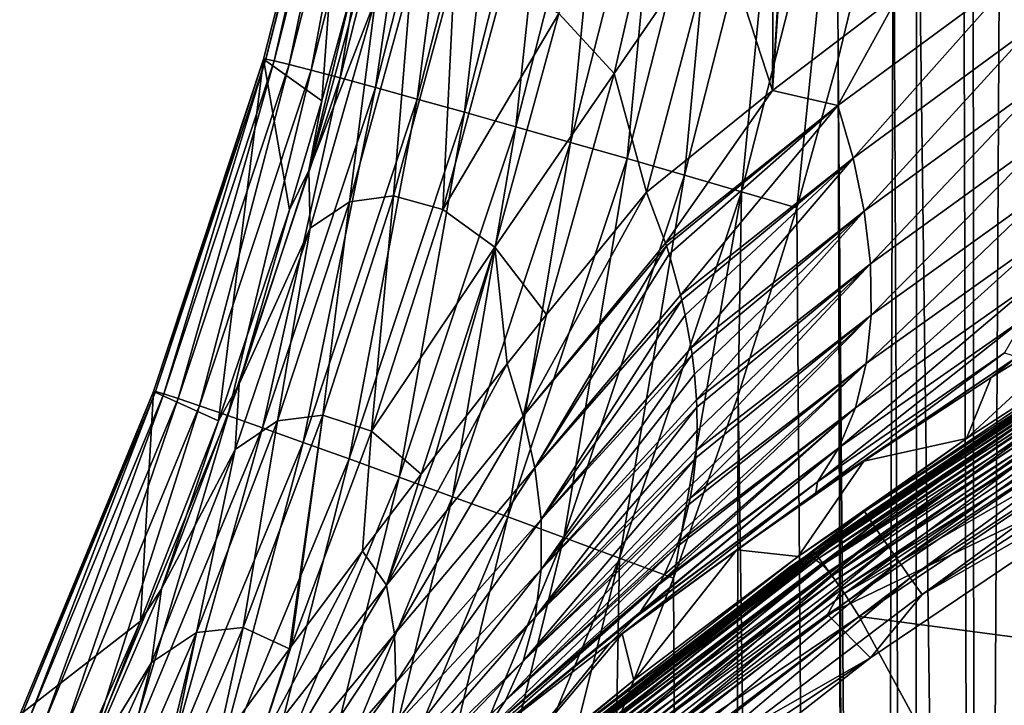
# Model space of a CAD drawing. Header units: metres. Extents: x -24 to 72, y -247 to 22.
# Tile 152 of 256: x -17.28 to -13.27, y -204.05 to -201.25. Entities that reach past the tile are written whole.
import ezdxf

# ---------------------------------------------------------------- set-up
doc = ezdxf.new("R2010")
doc.units = ezdxf.units.M
doc.layers.add('solid_509589_MEDIA_SW0001', color=7, linetype='CONTINUOUS')

msp = doc.modelspace()

# ---------------------------------------------------------------- linework, layer by layer
at = {"layer": 'solid_509589_MEDIA_SW0001'}
for points in [[(-13.049972, -217.554932, 309.524475), (-13.259319, -197.184341, 309.166046), (-13.26932, -197.331955, 309.168488)], [(-13.383245, -218.610016, 309.5383), (-13.26932, -197.331955, 309.168488), (-13.397134, -198.608429, 309.188965)], [(-13.383245, -218.610016, 309.5383), (-13.049972, -217.554932, 309.524475), (-13.26932, -197.331955, 309.168488)], [(-14.213309, -201.543106, 283.698242), (-14.037186, -198.582153, 283.49231), (-13.936027, -197.42334, 283.384796)], [(-13.697101, -201.148636, 283.247314), (-14.213309, -201.543106, 283.698242), (-13.936027, -197.42334, 283.384796)], [(-14.213309, -201.543106, 283.698242), (-14.204798, -199.730591, 283.659058), (-14.037186, -198.582153, 283.49231)], [(-13.383245, -218.610016, 309.5383), (-13.397134, -198.608429, 309.188965), (-13.438798, -198.913879, 309.193726)], [(-13.383245, -218.610016, 309.5383), (-13.438798, -198.913879, 309.193726), (-13.626098, -200.020142, 309.210388)], [(-14.213309, -201.543106, 283.698242), (-14.436073, -200.858932, 283.885529), (-14.204798, -199.730591, 283.659058)], [(-16.287514, -201.415359, 306.905823), (-15.935675, -200.032715, 306.887573), (-16.049765, -201.584579, 287.242889)], [(-16.278278, -201.414948, 307.142029), (-15.935675, -200.032715, 306.887573), (-16.287514, -201.415359, 306.905823)], [(-16.278278, -201.414948, 307.142029), (-15.926118, -200.031403, 307.123779), (-15.935675, -200.032715, 306.887573)], [(-16.278278, -201.414948, 307.142029), (-16.244146, -201.421753, 307.384827), (-15.926118, -200.031403, 307.123779)], [(-16.244146, -201.421753, 307.384827), (-15.891205, -200.035492, 307.366577), (-15.926118, -200.031403, 307.123779)], [(-16.244146, -201.421753, 307.384827), (-16.18309, -201.436401, 307.630188), (-15.891205, -200.035492, 307.366577)], [(-16.18309, -201.436401, 307.630188), (-15.828868, -200.045486, 307.611847), (-15.891205, -200.035492, 307.366577)], [(-16.18309, -201.436401, 307.630188), (-16.093889, -201.459335, 307.873322), (-15.828868, -200.045486, 307.611847)], [(-16.093889, -201.459335, 307.873322), (-15.73787, -200.061722, 307.854858), (-15.828868, -200.045486, 307.611847)], [(-15.935675, -200.032715, 306.887573), (-15.926381, -201.130188, 287.094757), (-16.049765, -201.584579, 287.242889)], [(-13.63129, -219.688278, 309.553619), (-13.626098, -200.020142, 309.210388), (-13.720861, -200.479416, 309.217072)], [(-13.63129, -219.688278, 309.553619), (-13.383245, -218.610016, 309.5383), (-13.626098, -200.020142, 309.210388)], [(-16.093889, -201.459335, 307.873322), (-15.976352, -201.490646, 308.1091), (-15.73787, -200.061722, 307.854858)], [(-15.976352, -201.490646, 308.1091), (-15.618019, -200.08432, 308.090485), (-15.73787, -200.061722, 307.854858)], [(-15.976352, -201.490646, 308.1091), (-15.831449, -201.530151, 308.332245), (-15.618019, -200.08432, 308.090485)], [(-15.831449, -201.530151, 308.332245), (-15.470307, -200.113159, 308.313416), (-15.618019, -200.08432, 308.090485)], [(-15.831449, -201.530151, 308.332245), (-15.661345, -201.577255, 308.537659), (-15.470307, -200.113159, 308.313416)], [(-15.661345, -201.577255, 308.537659), (-15.296944, -200.147797, 308.518616), (-15.470307, -200.113159, 308.313416)], [(-15.661345, -201.577255, 308.537659), (-15.469317, -201.631073, 308.720917), (-15.296944, -200.147797, 308.518616)], [(-15.469317, -201.631073, 308.720917), (-15.101268, -200.187592, 308.701599), (-15.296944, -200.147797, 308.518616)], [(-15.469317, -201.631073, 308.720917), (-15.259542, -201.69043, 308.878448), (-15.101268, -200.187592, 308.701599)], [(-15.259542, -201.69043, 308.878448), (-14.887537, -200.231674, 308.858826), (-15.101268, -200.187592, 308.701599)], [(-15.259542, -201.69043, 308.878448), (-15.036803, -201.753952, 309.007874), (-14.887537, -200.231674, 308.858826)], [(-15.036803, -201.753952, 309.007874), (-14.660624, -200.279022, 308.987946), (-14.887537, -200.231674, 308.858826)], [(-15.036803, -201.753952, 309.007874), (-14.806145, -201.82019, 309.108002), (-14.660624, -200.279022, 308.987946)], [(-14.806145, -201.82019, 309.108002), (-14.425667, -200.328537, 309.087738), (-14.660624, -200.279022, 308.987946)], [(-14.806145, -201.82019, 309.108002), (-14.572529, -201.887665, 309.178864), (-14.425667, -200.328537, 309.087738)], [(-14.572529, -201.887665, 309.178864), (-14.187719, -200.37912, 309.158295), (-14.425667, -200.328537, 309.087738)], [(-14.572529, -201.887665, 309.178864), (-14.340534, -201.955032, 309.221649), (-14.187719, -200.37912, 309.158295)], [(-14.340534, -201.955032, 309.221649), (-13.951444, -200.429733, 309.200745), (-14.187719, -200.37912, 309.158295)], [(-14.340534, -201.955032, 309.221649), (-14.114134, -202.021133, 309.238281), (-13.951444, -200.429733, 309.200745)], [(-13.951444, -200.429733, 309.200745), (-14.114134, -202.021133, 309.238281), (-13.945355, -201.41452, 309.230164)], [(-13.951444, -200.429733, 309.200745), (-13.945355, -201.41452, 309.230164), (-13.720861, -200.479416, 309.217072)], [(-14.625094, -200.455734, 284.071716), (-14.858503, -201.473587, 284.305969), (-15.085011, -201.22847, 284.591888)], [(-14.625094, -200.455734, 284.071716), (-14.436073, -200.858932, 283.885529), (-14.858503, -201.473587, 284.305969)], [(-13.792553, -220.783066, 309.570435), (-13.720861, -200.479416, 309.217072), (-13.945355, -201.41452, 309.230164)], [(-13.792553, -220.783066, 309.570435), (-13.63129, -219.688278, 309.553619), (-13.720861, -200.479416, 309.217072)], [(-14.858503, -201.473587, 284.305969), (-14.436073, -200.858932, 283.885529), (-14.726604, -201.957184, 284.171783)], [(-14.213309, -201.543106, 283.698242), (-14.726604, -201.957184, 284.171783), (-14.436073, -200.858932, 283.885529)], [(-15.857366, -200.971634, 286.611053), (-16.103447, -201.869232, 286.89978), (-15.926381, -201.130188, 287.094757)], [(-15.831847, -201.170181, 286.227722), (-16.103447, -201.869232, 286.89978), (-15.857366, -200.971634, 286.611053)], [(-15.684458, -201.076187, 285.763214), (-15.938315, -201.996063, 286.046448), (-15.831847, -201.170181, 286.227722)], [(-15.758055, -201.972092, 285.602417), (-15.938315, -201.996063, 286.046448), (-15.684458, -201.076187, 285.763214)], [(-15.509072, -201.053802, 285.332001), (-15.758055, -201.972092, 285.602417), (-15.684458, -201.076187, 285.763214)], [(-15.556919, -202.026947, 285.203552), (-15.758055, -201.972092, 285.602417), (-15.509072, -201.053802, 285.332001)], [(-15.306529, -201.098862, 284.938263), (-15.556919, -202.026947, 285.203552), (-15.509072, -201.053802, 285.332001)], [(-13.213165, -201.062561, 282.835205), (-13.946831, -201.603973, 283.450775), (-13.697101, -201.148636, 283.247314)], [(-13.884321, -201.81839, 283.350067), (-13.946831, -201.603973, 283.450775), (-13.213165, -201.062561, 282.835205)], [(-13.884321, -201.81839, 283.350067), (-13.213165, -201.062561, 282.835205), (-13.14995, -201.279083, 282.739563)], [(-16.103447, -201.869232, 286.89978), (-16.049765, -201.584579, 287.242889), (-15.926381, -201.130188, 287.094757)], [(-15.085011, -201.22847, 284.591888), (-15.556919, -202.026947, 285.203552), (-15.306529, -201.098862, 284.938263)], [(-15.831847, -201.170181, 286.227722), (-16.097347, -202.103195, 286.532806), (-16.103447, -201.869232, 286.89978)], [(-15.938315, -201.996063, 286.046448), (-16.097347, -202.103195, 286.532806), (-15.831847, -201.170181, 286.227722)], [(-13.946831, -201.603973, 283.450775), (-14.213309, -201.543106, 283.698242), (-13.697101, -201.148636, 283.247314)], [(-15.085011, -201.22847, 284.591888), (-15.344964, -202.180939, 284.861206), (-15.556919, -202.026947, 285.203552)], [(-14.858503, -201.473587, 284.305969), (-15.344964, -202.180939, 284.861206), (-15.085011, -201.22847, 284.591888)], [(-13.884321, -201.81839, 283.350067), (-13.14995, -201.279083, 282.739563), (-13.839384, -202.035034, 283.22757)], [(-13.14995, -201.279083, 282.739563), (-13.103493, -201.497864, 282.621521), (-13.839384, -202.035034, 283.22757)], [(-16.737009, -202.769363, 306.921753), (-16.287514, -201.415359, 306.905823), (-16.47154, -202.889206, 287.765869)], [(-16.728178, -202.769867, 307.157928), (-16.287514, -201.415359, 306.905823), (-16.737009, -202.769363, 306.921753)], [(-16.728178, -202.769867, 307.157928), (-16.278278, -201.414948, 307.142029), (-16.287514, -201.415359, 306.905823)], [(-16.728178, -202.769867, 307.157928), (-16.695047, -202.779343, 307.400787), (-16.278278, -201.414948, 307.142029)], [(-16.695047, -202.779343, 307.400787), (-16.244146, -201.421753, 307.384827), (-16.278278, -201.414948, 307.142029)], [(-16.695047, -202.779343, 307.400787), (-16.635626, -202.798553, 307.64621), (-16.244146, -201.421753, 307.384827)], [(-16.635626, -202.798553, 307.64621), (-16.18309, -201.436401, 307.630188), (-16.244146, -201.421753, 307.384827)], [(-16.635626, -202.798553, 307.64621), (-16.548721, -202.828018, 307.889465), (-16.18309, -201.436401, 307.630188)], [(-16.548721, -202.828018, 307.889465), (-16.093889, -201.459335, 307.873322), (-16.18309, -201.436401, 307.630188)], [(-16.287514, -201.415359, 306.905823), (-16.182156, -202.029465, 287.404144), (-16.47154, -202.889206, 287.765869)], [(-16.287514, -201.415359, 306.905823), (-16.049765, -201.584579, 287.242889), (-16.182156, -202.029465, 287.404144)], [(-13.945355, -201.41452, 309.230164), (-14.114134, -202.021133, 309.238281), (-13.838233, -239.363647, 309.894104)], [(-13.865945, -221.887253, 309.588654), (-13.945355, -201.41452, 309.230164), (-13.838233, -239.363647, 309.894104)], [(-13.865945, -221.887253, 309.588654), (-13.792553, -220.783066, 309.570435), (-13.945355, -201.41452, 309.230164)], [(-16.548721, -202.828018, 307.889465), (-16.434143, -202.867874, 308.125397), (-16.093889, -201.459335, 307.873322)], [(-16.434143, -202.867874, 308.125397), (-15.976352, -201.490646, 308.1091), (-16.093889, -201.459335, 307.873322)], [(-16.434143, -202.867874, 308.125397), (-16.292828, -202.917816, 308.348694), (-15.976352, -201.490646, 308.1091)], [(-16.292828, -202.917816, 308.348694), (-15.831449, -201.530151, 308.332245), (-15.976352, -201.490646, 308.1091)], [(-14.858503, -201.473587, 284.305969), (-15.135175, -202.455994, 284.587128), (-15.344964, -202.180939, 284.861206)], [(-14.858503, -201.473587, 284.305969), (-14.726604, -201.957184, 284.171783), (-15.135175, -202.455994, 284.587128)], [(-16.292828, -202.917816, 308.348694), (-16.126892, -202.977127, 308.554352), (-15.831449, -201.530151, 308.332245)], [(-16.126892, -202.977127, 308.554352), (-15.661345, -201.577255, 308.537659), (-15.831449, -201.530151, 308.332245)], [(-13.839384, -202.035034, 283.22757), (-13.103493, -201.497864, 282.621521), (-13.814518, -202.249756, 283.083771)], [(-13.103493, -201.497864, 282.621521), (-13.076249, -201.714706, 282.481384), (-13.814518, -202.249756, 283.083771)], [(-14.64971, -202.164307, 284.086945), (-14.726604, -201.957184, 284.171783), (-14.213309, -201.543106, 283.698242)], [(-13.946831, -201.603973, 283.450775), (-14.64971, -202.164307, 284.086945), (-14.213309, -201.543106, 283.698242)], [(-16.103447, -201.869232, 286.89978), (-16.182156, -202.029465, 287.404144), (-16.049765, -201.584579, 287.242889)], [(-16.126892, -202.977127, 308.554352), (-15.939525, -203.044678, 308.737854), (-15.661345, -201.577255, 308.537659)], [(-15.939525, -203.044678, 308.737854), (-15.469317, -201.631073, 308.720917), (-15.661345, -201.577255, 308.537659)], [(-14.645911, -202.175873, 284.081665), (-14.64971, -202.164307, 284.086945), (-13.946831, -201.603973, 283.450775)], [(-14.645911, -202.175873, 284.081665), (-13.946831, -201.603973, 283.450775), (-14.635231, -202.209305, 284.066162)], [(-14.635231, -202.209305, 284.066162), (-13.946831, -201.603973, 283.450775), (-14.588432, -202.376923, 283.981201)], [(-14.588432, -202.376923, 283.981201), (-13.946831, -201.603973, 283.450775), (-13.884321, -201.81839, 283.350067)], [(-15.939525, -203.044678, 308.737854), (-15.734803, -203.118988, 308.89566), (-15.469317, -201.631073, 308.720917)], [(-15.734803, -203.118988, 308.89566), (-15.259542, -201.69043, 308.878448), (-15.469317, -201.631073, 308.720917)], [(-15.734803, -203.118988, 308.89566), (-15.517397, -203.198364, 309.025391), (-15.259542, -201.69043, 308.878448)], [(-15.517397, -203.198364, 309.025391), (-15.036803, -201.753952, 309.007874), (-15.259542, -201.69043, 308.878448)], [(-13.814518, -202.249756, 283.083771), (-13.076249, -201.714706, 282.481384), (-13.811671, -202.458008, 282.920105)], [(-13.076249, -201.714706, 282.481384), (-13.070155, -201.925018, 282.320465), (-13.811671, -202.458008, 282.920105)], [(-15.517397, -203.198364, 309.025391), (-15.292229, -203.28096, 309.125854), (-15.036803, -201.753952, 309.007874)], [(-15.292229, -203.28096, 309.125854), (-14.806145, -201.82019, 309.108002), (-15.036803, -201.753952, 309.007874)], [(-15.292229, -203.28096, 309.125854), (-15.064145, -203.364975, 309.197052), (-14.806145, -201.82019, 309.108002)], [(-15.064145, -203.364975, 309.197052), (-14.572529, -201.887665, 309.178864), (-14.806145, -201.82019, 309.108002)], [(-14.583399, -202.397812, 283.969788), (-14.588432, -202.376923, 283.981201), (-13.884321, -201.81839, 283.350067)], [(-14.583399, -202.397812, 283.969788), (-13.884321, -201.81839, 283.350067), (-14.569945, -202.457901, 283.935822)], [(-13.884321, -201.81839, 283.350067), (-14.545594, -202.591385, 283.854523), (-14.569945, -202.457901, 283.935822)], [(-13.884321, -201.81839, 283.350067), (-13.839384, -202.035034, 283.22757), (-14.545594, -202.591385, 283.854523)], [(-16.103447, -201.869232, 286.89978), (-16.386732, -202.738449, 287.241821), (-16.182156, -202.029465, 287.404144)], [(-16.097347, -202.103195, 286.532806), (-16.386732, -202.738449, 287.241821), (-16.103447, -201.869232, 286.89978)], [(-15.064145, -203.364975, 309.197052), (-14.837618, -203.448761, 309.240143), (-14.572529, -201.887665, 309.178864)], [(-14.837618, -203.448761, 309.240143), (-14.340534, -201.955032, 309.221649), (-14.572529, -201.887665, 309.178864)], [(-13.070155, -201.925018, 282.320465), (-13.086431, -202.124115, 282.141052), (-13.832043, -202.655121, 282.738953)], [(-13.811671, -202.458008, 282.920105), (-13.070155, -201.925018, 282.320465), (-13.832043, -202.655121, 282.738953)], [(-15.758055, -201.972092, 285.602417), (-16.046553, -202.866165, 285.923004), (-15.938315, -201.996063, 286.046448)], [(-15.847518, -202.931854, 285.518097), (-16.046553, -202.866165, 285.923004), (-15.758055, -201.972092, 285.602417)], [(-15.556919, -202.026947, 285.203552), (-15.847518, -202.931854, 285.518097), (-15.758055, -201.972092, 285.602417)], [(-15.23049, -202.869812, 284.65564), (-14.726604, -201.957184, 284.171783), (-14.64971, -202.164307, 284.086945)], [(-15.135175, -202.455994, 284.587128), (-14.726604, -201.957184, 284.171783), (-15.23049, -202.869812, 284.65564)], [(-14.837618, -203.448761, 309.240143), (-14.616501, -203.530746, 309.257111), (-14.340534, -201.955032, 309.221649)], [(-14.340534, -201.955032, 309.221649), (-14.616501, -203.530746, 309.257111), (-14.353632, -202.785843, 309.248077)], [(-14.340534, -201.955032, 309.221649), (-14.353632, -202.785843, 309.248077), (-14.114134, -202.021133, 309.238281)], [(-15.938315, -201.996063, 286.046448), (-16.23171, -202.889496, 286.382324), (-16.097347, -202.103195, 286.532806)], [(-16.046553, -202.866165, 285.923004), (-16.23171, -202.889496, 286.382324), (-15.938315, -201.996063, 286.046448)], [(-16.386732, -202.738449, 287.241821), (-16.47154, -202.889206, 287.765869), (-16.182156, -202.029465, 287.404144)], [(-15.344964, -202.180939, 284.861206), (-15.847518, -202.931854, 285.518097), (-15.556919, -202.026947, 285.203552)], [(-14.541585, -202.618668, 283.836884), (-14.545594, -202.591385, 283.854523), (-13.839384, -202.035034, 283.22757)], [(-14.541585, -202.618668, 283.836884), (-13.839384, -202.035034, 283.22757), (-14.531757, -202.699142, 283.782776)], [(-13.839384, -202.035034, 283.22757), (-14.523614, -202.803833, 283.707428), (-14.531757, -202.699142, 283.782776)], [(-13.839384, -202.035034, 283.22757), (-13.814518, -202.249756, 283.083771), (-14.523614, -202.803833, 283.707428)], [(-14.114134, -202.021133, 309.238281), (-14.353632, -202.785843, 309.248077), (-13.838233, -239.363647, 309.894104)], [(-16.097347, -202.103195, 286.532806), (-16.403046, -203.006042, 286.894714), (-16.386732, -202.738449, 287.241821)], [(-16.23171, -202.889496, 286.382324), (-16.403046, -203.006042, 286.894714), (-16.097347, -202.103195, 286.532806)], [(-13.086431, -202.124115, 282.141052), (-13.125432, -202.30748, 281.946259), (-13.875929, -202.836655, 282.543488)], [(-13.832043, -202.655121, 282.738953), (-13.086431, -202.124115, 282.141052), (-13.875929, -202.836655, 282.543488)], [(-15.23049, -202.869812, 284.65564), (-14.64971, -202.164307, 284.086945), (-14.645911, -202.175873, 284.081665)], [(-15.344964, -202.180939, 284.861206), (-15.645997, -203.107162, 285.17984), (-15.847518, -202.931854, 285.518097)], [(-15.344964, -202.180939, 284.861206), (-15.587962, -203.031754, 285.108307), (-15.645997, -203.107162, 285.17984)], [(-15.344964, -202.180939, 284.861206), (-15.294681, -202.656509, 284.763306), (-15.587962, -203.031754, 285.108307)], [(-15.344964, -202.180939, 284.861206), (-15.135175, -202.455994, 284.587128), (-15.294681, -202.656509, 284.763306)], [(-15.23049, -202.869812, 284.65564), (-14.645911, -202.175873, 284.081665), (-15.182002, -203.080643, 284.523834)], [(-15.182002, -203.080643, 284.523834), (-14.645911, -202.175873, 284.081665), (-14.635231, -202.209305, 284.066162)], [(-15.182002, -203.080643, 284.523834), (-14.635231, -202.209305, 284.066162), (-14.588432, -202.376923, 283.981201)], [(-13.814518, -202.249756, 283.083771), (-13.811671, -202.458008, 282.920105), (-14.524414, -203.009857, 283.541443)], [(-13.814518, -202.249756, 283.083771), (-14.524414, -203.009857, 283.541443), (-14.521276, -202.929138, 283.609436)], [(-14.522285, -202.834091, 283.68457), (-14.523614, -202.803833, 283.707428), (-13.814518, -202.249756, 283.083771)], [(-14.522285, -202.834091, 283.68457), (-13.814518, -202.249756, 283.083771), (-14.521276, -202.929138, 283.609436)], [(-13.125432, -202.30748, 281.946259), (-13.186584, -202.471161, 281.73999), (-13.942662, -202.998703, 282.337646)], [(-13.875929, -202.836655, 282.543488), (-13.125432, -202.30748, 281.946259), (-13.942662, -202.998703, 282.337646)], [(-12.468024, -202.360947, 274.452606), (-13.838119, -203.259445, 274.468292), (-12.720354, -202.505386, 274.540833)], [(-13.824873, -203.279678, 274.384979), (-13.838119, -203.259445, 274.468292), (-12.468024, -202.360947, 274.452606)], [(-12.45609, -202.382019, 274.369293), (-13.824873, -203.279678, 274.384979), (-12.468024, -202.360947, 274.452606)], [(-15.182002, -203.080643, 284.523834), (-14.588432, -202.376923, 283.981201), (-14.583399, -202.397812, 283.969788)], [(-15.182002, -203.080643, 284.523834), (-14.583399, -202.397812, 283.969788), (-15.157106, -203.290955, 284.375183)], [(-15.157106, -203.290955, 284.375183), (-14.583399, -202.397812, 283.969788), (-14.569945, -202.457901, 283.935822)], [(-13.803486, -203.31134, 274.307068), (-13.824873, -203.279678, 274.384979), (-12.45609, -202.382019, 274.369293)], [(-12.436821, -202.41507, 274.291443), (-13.803486, -203.31134, 274.307068), (-12.45609, -202.382019, 274.369293)], [(-13.774603, -203.353485, 274.236969), (-13.803486, -203.31134, 274.307068), (-12.436821, -202.41507, 274.291443)], [(-12.410797, -202.459106, 274.221344), (-13.774603, -203.353485, 274.236969), (-12.436821, -202.41507, 274.291443)], [(-12.802159, -202.388031, 280.615997), (-12.720354, -202.505386, 274.540833), (-13.423048, -202.961655, 274.548798)], [(-13.32235, -202.712112, 281.060547), (-12.802159, -202.388031, 280.615997), (-13.423048, -202.961655, 274.548798)], [(-13.32235, -202.712112, 281.060547), (-13.21602, -202.628311, 281.196564), (-12.802159, -202.388031, 280.615997)], [(-15.294681, -202.656509, 284.763306), (-15.135175, -202.455994, 284.587128), (-15.23049, -202.869812, 284.65564)], [(-15.157106, -203.290955, 284.375183), (-14.569945, -202.457901, 283.935822), (-14.545594, -202.591385, 283.854523)], [(-13.811671, -202.458008, 282.920105), (-13.832043, -202.655121, 282.738953), (-14.54915, -203.204865, 283.358978)], [(-13.811671, -202.458008, 282.920105), (-14.54915, -203.204865, 283.358978), (-14.538665, -203.144394, 283.418549)], [(-14.526553, -203.039566, 283.51535), (-13.811671, -202.458008, 282.920105), (-14.538665, -203.144394, 283.418549)], [(-14.526553, -203.039566, 283.51535), (-14.524414, -203.009857, 283.541443), (-13.811671, -202.458008, 282.920105)], [(-13.186584, -202.471161, 281.73999), (-13.268402, -202.61203, 281.526581), (-14.030637, -203.138138, 282.125763)], [(-13.942662, -202.998703, 282.337646), (-13.186584, -202.471161, 281.73999), (-14.030637, -203.138138, 282.125763)], [(-13.739092, -203.404846, 274.176727), (-13.774603, -203.353485, 274.236969), (-12.410797, -202.459106, 274.221344)], [(-12.378802, -202.512772, 274.161163), (-13.739092, -203.404846, 274.176727), (-12.410797, -202.459106, 274.221344)], [(-14.074302, -203.448593, 273.036987), (-12.683619, -202.514114, 273.020691), (-14.049258, -203.449463, 272.815948)], [(-12.759114, -202.547775, 273.795807), (-12.683619, -202.514114, 273.020691), (-14.074302, -203.448593, 273.036987)], [(-12.683619, -202.514114, 273.020691), (-12.65729, -202.516022, 272.799652), (-14.049258, -203.449463, 272.815948)], [(-14.049258, -203.449463, 272.815948), (-12.65729, -202.516022, 272.799652), (-14.013227, -203.47287, 272.596405)], [(-14.046492, -203.420044, 273.859802), (-12.673058, -202.498825, 273.84375), (-12.759114, -202.547775, 273.795807)], [(-12.665534, -202.510101, 273.890869), (-12.673058, -202.498825, 273.84375), (-14.046492, -203.420044, 273.859802)], [(-12.665534, -202.510101, 273.890869), (-14.046492, -203.420044, 273.859802), (-14.038153, -203.430786, 273.906952)], [(-12.665534, -202.510101, 273.890869), (-14.038153, -203.430786, 273.906952), (-12.653314, -202.528992, 273.934479)], [(-14.038153, -203.430786, 273.906952), (-14.024608, -203.448776, 273.950531), (-12.653314, -202.528992, 273.934479)], [(-12.653314, -202.528992, 273.934479), (-14.024608, -203.448776, 273.950531), (-12.636867, -202.554779, 273.972839)], [(-12.65729, -202.516022, 272.799652), (-12.622296, -202.541641, 272.58017), (-14.013227, -203.47287, 272.596405)], [(-13.838119, -203.259445, 274.468292), (-13.423048, -202.961655, 274.548798), (-12.720354, -202.505386, 274.540833)], [(-13.698023, -203.463882, 274.128204), (-13.739092, -203.404846, 274.176727), (-12.378802, -202.512772, 274.161163)], [(-12.341799, -202.574478, 274.112671), (-13.698023, -203.463882, 274.128204), (-12.378802, -202.512772, 274.161163)], [(-14.144947, -203.48642, 273.812195), (-12.759114, -202.547775, 273.795807), (-14.074302, -203.448593, 273.036987)], [(-14.046492, -203.420044, 273.859802), (-12.759114, -202.547775, 273.795807), (-14.144947, -203.48642, 273.812195)], [(-14.024608, -203.448776, 273.950531), (-14.006378, -203.473358, 273.988861), (-12.636867, -202.554779, 273.972839)], [(-14.013227, -203.47287, 272.596405), (-12.622296, -202.541641, 272.58017), (-13.969796, -203.52095, 272.382355)], [(-12.636867, -202.554779, 273.972839), (-14.006378, -203.473358, 273.988861), (-12.616827, -202.586441, 274.004486)], [(-12.622296, -202.541641, 272.58017), (-12.581851, -202.592514, 272.36615), (-13.969796, -203.52095, 272.382355)], [(-13.652633, -203.528824, 274.092834), (-13.698023, -203.463882, 274.128204), (-12.341799, -202.574478, 274.112671)], [(-12.300903, -202.642349, 274.077362), (-13.652633, -203.528824, 274.092834), (-12.341799, -202.574478, 274.112671)], [(-15.157106, -203.290955, 284.375183), (-14.545594, -202.591385, 283.854523), (-14.541585, -202.618668, 283.836884)], [(-13.268402, -202.61203, 281.526581), (-13.21602, -202.628311, 281.196564), (-14.037404, -203.182312, 281.83136)], [(-14.030637, -203.138138, 282.125763), (-13.268402, -202.61203, 281.526581), (-14.037404, -203.182312, 281.83136)], [(-14.006378, -203.473358, 273.988861), (-13.984167, -203.503571, 274.020508), (-12.616827, -202.586441, 274.004486)], [(-12.616827, -202.586441, 274.004486), (-13.984167, -203.503571, 274.020508), (-12.593966, -202.622787, 274.028229)], [(-13.969796, -203.52095, 272.382355), (-12.581851, -202.592514, 272.36615), (-13.919558, -203.593155, 272.176727)], [(-12.581851, -202.592514, 272.36615), (-12.536511, -202.668045, 272.160583), (-13.919558, -203.593155, 272.176727)], [(-15.157106, -203.290955, 284.375183), (-14.541585, -202.618668, 283.836884), (-15.156748, -203.495544, 284.210815)], [(-15.156748, -203.495544, 284.210815), (-14.541585, -202.618668, 283.836884), (-14.531757, -202.699142, 283.782776)], [(-13.832043, -202.655121, 282.738953), (-13.875929, -202.836655, 282.543488), (-14.59808, -203.384537, 283.163269)], [(-13.832043, -202.655121, 282.738953), (-14.59808, -203.384537, 283.163269), (-14.583644, -203.341415, 283.213104)], [(-14.554528, -203.230942, 283.332397), (-13.832043, -202.655121, 282.738953), (-14.583644, -203.341415, 283.213104)], [(-14.554528, -203.230942, 283.332397), (-14.54915, -203.204865, 283.358978), (-13.832043, -202.655121, 282.738953)], [(-13.841731, -203.05426, 281.529266), (-14.037404, -203.182312, 281.83136), (-13.21602, -202.628311, 281.196564)], [(-13.984167, -203.503571, 274.020508), (-13.958828, -203.538269, 274.044189), (-12.593966, -202.622787, 274.028229)], [(-12.593966, -202.622787, 274.028229), (-13.958828, -203.538269, 274.044189), (-12.569163, -202.662415, 274.043091)], [(-13.32235, -202.712112, 281.060547), (-13.841731, -203.05426, 281.529266), (-13.21602, -202.628311, 281.196564)], [(-12.300903, -202.642349, 274.077362), (-13.604287, -203.597687, 274.071686), (-13.652633, -203.528824, 274.092834)], [(-12.300903, -202.642349, 274.077362), (-12.257344, -202.714355, 274.056274), (-13.604287, -203.597687, 274.071686)], [(-15.294681, -202.656509, 284.763306), (-15.23049, -202.869812, 284.65564), (-15.786345, -203.559204, 285.292755)], [(-15.587962, -203.031754, 285.108307), (-15.294681, -202.656509, 284.763306), (-15.786345, -203.559204, 285.292755)], [(-13.958828, -203.538269, 274.044189), (-13.931338, -203.57608, 274.059052), (-12.569163, -202.662415, 274.043091)], [(-12.569163, -202.662415, 274.043091), (-13.931338, -203.57608, 274.059052), (-12.619195, -202.750732, 274.049377)], [(-13.919558, -203.593155, 272.176727), (-12.536511, -202.668045, 272.160583), (-12.484399, -202.765503, 271.966492)], [(-15.156748, -203.495544, 284.210815), (-14.531757, -202.699142, 283.782776), (-14.523614, -202.803833, 283.707428)], [(-13.32235, -202.712112, 281.060547), (-13.423048, -202.961655, 274.548798), (-13.841731, -203.05426, 281.529266)], [(-13.604287, -203.597687, 274.071686), (-12.257344, -202.714355, 274.056274), (-12.454781, -202.937592, 274.052643)], [(-17.281857, -204.087875, 306.935242), (-16.737009, -202.769363, 306.921753), (-16.789509, -203.706512, 288.179993)], [(-17.273512, -204.089264, 307.171417), (-16.737009, -202.769363, 306.921753), (-17.281857, -204.087875, 306.935242)], [(-17.273512, -204.089264, 307.171417), (-16.728178, -202.769867, 307.157928), (-16.737009, -202.769363, 306.921753)], [(-17.273512, -204.089264, 307.171417), (-17.241585, -204.101318, 307.414276), (-16.728178, -202.769867, 307.157928)], [(-17.241585, -204.101318, 307.414276), (-16.695047, -202.779343, 307.400787), (-16.728178, -202.769867, 307.157928)], [(-16.737009, -202.769363, 306.921753), (-16.47154, -202.889206, 287.765869), (-16.789509, -203.706512, 288.179993)], [(-16.386732, -202.738449, 287.241821), (-16.703243, -203.574738, 287.638397), (-16.47154, -202.889206, 287.765869)], [(-16.403046, -203.006042, 286.894714), (-16.703243, -203.574738, 287.638397), (-16.386732, -202.738449, 287.241821)], [(-13.989676, -203.678207, 274.065582), (-12.454781, -202.937592, 274.052643), (-12.619195, -202.750732, 274.049377)], [(-13.931338, -203.57608, 274.059052), (-13.989676, -203.678207, 274.065582), (-12.619195, -202.750732, 274.049377)], [(-13.919558, -203.593155, 272.176727), (-12.484399, -202.765503, 271.966492), (-13.860325, -203.686249, 271.982574)], [(-11.945949, -203.940567, 270.084778), (-13.860325, -203.686249, 271.982574), (-12.484399, -202.765503, 271.966492)], [(-17.241585, -204.101318, 307.414276), (-17.184139, -204.124985, 307.65976), (-16.695047, -202.779343, 307.400787)], [(-17.184139, -204.124985, 307.65976), (-16.635626, -202.798553, 307.64621), (-16.695047, -202.779343, 307.400787)], [(-17.184139, -204.124985, 307.65976), (-17.100014, -204.160828, 307.903107), (-16.635626, -202.798553, 307.64621)], [(-17.100014, -204.160828, 307.903107), (-16.548721, -202.828018, 307.889465), (-16.635626, -202.798553, 307.64621)], [(-15.156748, -203.495544, 284.210815), (-14.523614, -202.803833, 283.707428), (-14.522285, -202.834091, 283.68457)], [(-14.353632, -202.785843, 309.248077), (-14.616501, -203.530746, 309.257111), (-14.441794, -238.860046, 309.876434)], [(-14.353632, -202.785843, 309.248077), (-14.441794, -238.860046, 309.876434), (-13.838233, -239.363647, 309.894104)], [(-17.100014, -204.160828, 307.903107), (-16.989014, -204.209, 308.13916), (-16.548721, -202.828018, 307.889465)], [(-16.989014, -204.209, 308.13916), (-16.434143, -202.867874, 308.125397), (-16.548721, -202.828018, 307.889465)], [(-15.181225, -203.68959, 284.03299), (-14.522285, -202.834091, 283.68457), (-14.521276, -202.929138, 283.609436)], [(-15.156748, -203.495544, 284.210815), (-14.522285, -202.834091, 283.68457), (-15.181225, -203.68959, 284.03299)], [(-13.875929, -202.836655, 282.543488), (-13.942662, -202.998703, 282.337646), (-14.670445, -203.544952, 282.958252)], [(-13.875929, -202.836655, 282.543488), (-14.670445, -203.544952, 282.958252), (-14.655521, -203.517197, 282.996277)], [(-14.605434, -203.404572, 283.139465), (-13.875929, -202.836655, 282.543488), (-14.655521, -203.517197, 282.996277)], [(-14.605434, -203.404572, 283.139465), (-14.59808, -203.384537, 283.163269), (-13.875929, -202.836655, 282.543488)], [(-16.989014, -204.209, 308.13916), (-16.852049, -204.269119, 308.36264), (-16.434143, -202.867874, 308.125397)], [(-16.852049, -204.269119, 308.36264), (-16.292828, -202.917816, 308.348694), (-16.434143, -202.867874, 308.125397)], [(-16.703243, -203.574738, 287.638397), (-16.789509, -203.706512, 288.179993), (-16.47154, -202.889206, 287.765869)], [(-16.23171, -202.889496, 286.382324), (-16.561012, -203.752014, 286.772308), (-16.403046, -203.006042, 286.894714)], [(-16.371355, -203.731812, 286.295319), (-16.561012, -203.752014, 286.772308), (-16.23171, -202.889496, 286.382324)], [(-16.046553, -202.866165, 285.923004), (-16.182058, -203.818344, 285.893097), (-16.371355, -203.731812, 286.295319)], [(-16.046553, -202.866165, 285.923004), (-16.371355, -203.731812, 286.295319), (-16.23171, -202.889496, 286.382324)], [(-16.046553, -202.866165, 285.923004), (-16.175228, -203.809143, 285.883392), (-16.182058, -203.818344, 285.893097)], [(-15.847518, -202.931854, 285.518097), (-16.175228, -203.809143, 285.883392), (-16.046553, -202.866165, 285.923004)], [(-15.786345, -203.559204, 285.292755), (-15.23049, -202.869812, 284.65564), (-15.754717, -203.758728, 285.142822)], [(-15.23049, -202.869812, 284.65564), (-15.182002, -203.080643, 284.523834), (-15.754717, -203.758728, 285.142822)], [(-16.852049, -204.269119, 308.36264), (-16.691162, -204.340317, 308.568481), (-16.292828, -202.917816, 308.348694)], [(-16.691162, -204.340317, 308.568481), (-16.126892, -202.977127, 308.554352), (-16.292828, -202.917816, 308.348694)], [(-15.847518, -202.931854, 285.518097), (-15.88443, -203.420532, 285.485291), (-16.175228, -203.809143, 285.883392)], [(-15.847518, -202.931854, 285.518097), (-15.645997, -203.107162, 285.17984), (-15.88443, -203.420532, 285.485291)], [(-15.181225, -203.68959, 284.03299), (-14.521276, -202.929138, 283.609436), (-14.524414, -203.009857, 283.541443)], [(-16.691162, -204.340317, 308.568481), (-16.509447, -204.421234, 308.752228), (-16.126892, -202.977127, 308.554352)], [(-16.509447, -204.421234, 308.752228), (-15.939525, -203.044678, 308.737854), (-16.126892, -202.977127, 308.554352)], [(-13.838119, -203.259445, 274.468292), (-14.109388, -203.442169, 274.557159), (-13.423048, -202.961655, 274.548798)], [(-13.841731, -203.05426, 281.529266), (-13.423048, -202.961655, 274.548798), (-14.109388, -203.442169, 274.557159)], [(-13.989676, -203.678207, 274.065582), (-13.814874, -203.854797, 274.068665), (-12.454781, -202.937592, 274.052643)], [(-13.604287, -203.597687, 274.071686), (-12.454781, -202.937592, 274.052643), (-13.814874, -203.854797, 274.068665)], [(-16.403046, -203.006042, 286.894714), (-16.744593, -203.87381, 287.314941), (-16.703243, -203.574738, 287.638397)], [(-16.561012, -203.752014, 286.772308), (-16.744593, -203.87381, 287.314941), (-16.403046, -203.006042, 286.894714)], [(-15.181225, -203.68959, 284.03299), (-14.524414, -203.009857, 283.541443), (-14.526553, -203.039566, 283.51535)], [(-13.942662, -202.998703, 282.337646), (-14.030637, -203.138138, 282.125763), (-14.764556, -203.683029, 282.748199)], [(-13.942662, -202.998703, 282.337646), (-14.764556, -203.683029, 282.748199), (-14.753148, -203.66893, 282.771545)], [(-14.677609, -203.557556, 282.940582), (-13.942662, -202.998703, 282.337646), (-14.753148, -203.66893, 282.771545)], [(-14.677609, -203.557556, 282.940582), (-14.670445, -203.544952, 282.958252), (-13.942662, -202.998703, 282.337646)], [(-16.509447, -204.421234, 308.752228), (-16.310854, -204.510101, 308.910339), (-15.939525, -203.044678, 308.737854)], [(-16.310854, -204.510101, 308.910339), (-15.734803, -203.118988, 308.89566), (-15.939525, -203.044678, 308.737854)], [(-15.645997, -203.107162, 285.17984), (-15.587962, -203.031754, 285.108307), (-15.786345, -203.559204, 285.292755)], [(-15.230394, -203.869156, 283.845093), (-14.526553, -203.039566, 283.51535), (-14.538665, -203.144394, 283.418549)], [(-15.181225, -203.68959, 284.03299), (-14.526553, -203.039566, 283.51535), (-15.230394, -203.869156, 283.845093)], [(-13.841731, -203.05426, 281.529266), (-14.109388, -203.442169, 274.557159), (-14.359545, -203.414856, 282.023285)], [(-13.841731, -203.05426, 281.529266), (-14.359545, -203.414856, 282.023285), (-14.037404, -203.182312, 281.83136)], [(-15.754717, -203.758728, 285.142822), (-15.182002, -203.080643, 284.523834), (-15.748859, -203.95784, 284.980377)], [(-15.182002, -203.080643, 284.523834), (-15.157106, -203.290955, 284.375183), (-15.748859, -203.95784, 284.980377)], [(-16.310854, -204.510101, 308.910339), (-16.099916, -204.604889, 309.040344), (-15.734803, -203.118988, 308.89566)], [(-16.099916, -204.604889, 309.040344), (-15.517397, -203.198364, 309.025391), (-15.734803, -203.118988, 308.89566)], [(-15.88443, -203.420532, 285.485291), (-15.645997, -203.107162, 285.17984), (-15.786345, -203.559204, 285.292755)], [(-15.230394, -203.869156, 283.845093), (-14.538665, -203.144394, 283.418549), (-14.54915, -203.204865, 283.358978)], [(-14.030637, -203.138138, 282.125763), (-14.826254, -203.757446, 282.492096), (-14.87501, -203.794235, 282.542389)], [(-14.768733, -203.688034, 282.739746), (-14.030637, -203.138138, 282.125763), (-14.87501, -203.794235, 282.542389)], [(-14.030637, -203.138138, 282.125763), (-14.037404, -203.182312, 281.83136), (-14.826254, -203.757446, 282.492096)], [(-14.768733, -203.688034, 282.739746), (-14.764556, -203.683029, 282.748199), (-14.030637, -203.138138, 282.125763)], [(-16.099916, -204.604889, 309.040344), (-15.881409, -204.703415, 309.141113), (-15.517397, -203.198364, 309.025391)], [(-15.881409, -204.703415, 309.141113), (-15.292229, -203.28096, 309.125854), (-15.517397, -203.198364, 309.025391)], [(-15.230394, -203.869156, 283.845093), (-14.54915, -203.204865, 283.358978), (-14.554528, -203.230942, 283.332397)], [(-14.359545, -203.414856, 282.023285), (-14.826254, -203.757446, 282.492096), (-14.037404, -203.182312, 281.83136)], [(-15.302011, -204.029816, 283.649963), (-14.554528, -203.230942, 283.332397), (-14.583644, -203.341415, 283.213104)], [(-15.230394, -203.869156, 283.845093), (-14.554528, -203.230942, 283.332397), (-15.302011, -204.029816, 283.649963)], [(-15.881409, -204.703415, 309.141113), (-15.660036, -204.803558, 309.212646), (-15.292229, -203.28096, 309.125854)], [(-15.157106, -203.290955, 284.375183), (-15.156748, -203.495544, 284.210815), (-15.768837, -204.150696, 284.805969)], [(-15.748859, -203.95784, 284.980377), (-15.157106, -203.290955, 284.375183), (-15.768837, -204.150696, 284.805969)], [(-15.660036, -204.803558, 309.212646), (-15.064145, -203.364975, 309.197052), (-15.292229, -203.28096, 309.125854)], [(-13.838119, -203.259445, 274.468292), (-15.143693, -204.249344, 274.485565), (-14.109388, -203.442169, 274.557159)], [(-15.129198, -204.268616, 274.402222), (-15.143693, -204.249344, 274.485565), (-13.838119, -203.259445, 274.468292)], [(-13.824873, -203.279678, 274.384979), (-15.129198, -204.268616, 274.402222), (-13.838119, -203.259445, 274.468292)], [(-15.105793, -204.298752, 274.32431), (-15.129198, -204.268616, 274.402222), (-13.824873, -203.279678, 274.384979)], [(-13.803486, -203.31134, 274.307068), (-15.105793, -204.298752, 274.32431), (-13.824873, -203.279678, 274.384979)], [(-15.074184, -204.338837, 274.25415), (-15.105793, -204.298752, 274.32431), (-13.803486, -203.31134, 274.307068)], [(-13.774603, -203.353485, 274.236969), (-15.074184, -204.338837, 274.25415), (-13.803486, -203.31134, 274.307068)], [(-15.660036, -204.803558, 309.212646), (-15.440144, -204.903305, 309.256042), (-15.064145, -203.364975, 309.197052)], [(-15.440144, -204.903305, 309.256042), (-14.837618, -203.448761, 309.240143), (-15.064145, -203.364975, 309.197052)], [(-15.302011, -204.029816, 283.649963), (-14.583644, -203.341415, 283.213104), (-14.59808, -203.384537, 283.163269)], [(-15.035323, -204.387665, 274.193878), (-15.074184, -204.338837, 274.25415), (-13.774603, -203.353485, 274.236969)], [(-13.739092, -203.404846, 274.176727), (-15.035323, -204.387665, 274.193878), (-13.774603, -203.353485, 274.236969)], [(-15.393991, -204.169037, 283.451599), (-14.605434, -203.404572, 283.139465), (-14.655521, -203.517197, 282.996277)], [(-15.302011, -204.029816, 283.649963), (-14.605434, -203.404572, 283.139465), (-15.393991, -204.169037, 283.451599)], [(-15.302011, -204.029816, 283.649963), (-14.59808, -203.384537, 283.163269), (-14.605434, -203.404572, 283.139465)], [(-14.990379, -204.443756, 274.145294), (-15.035323, -204.387665, 274.193878), (-13.739092, -203.404846, 274.176727)], [(-13.698023, -203.463882, 274.128204), (-14.990379, -204.443756, 274.145294), (-13.739092, -203.404846, 274.176727)], [(-14.359545, -203.414856, 282.023285), (-14.778539, -203.946335, 274.565979), (-14.826254, -203.757446, 282.492096)], [(-14.359545, -203.414856, 282.023285), (-14.109388, -203.442169, 274.557159), (-14.778539, -203.946335, 274.565979)], [(-15.88443, -203.420532, 285.485291), (-15.786345, -203.559204, 285.292755), (-16.31706, -204.236938, 285.987732)], [(-16.175228, -203.809143, 285.883392), (-15.88443, -203.420532, 285.485291), (-16.31706, -204.236938, 285.987732)], [(-15.440144, -204.903305, 309.256042), (-15.225499, -205.000916, 309.273315), (-14.837618, -203.448761, 309.240143)], [(-15.396385, -204.477814, 273.054962), (-14.074302, -203.448593, 273.036987), (-15.372638, -204.477798, 272.833893)], [(-14.144947, -203.48642, 273.812195), (-14.074302, -203.448593, 273.036987), (-15.396385, -204.477814, 273.054962)], [(-14.074302, -203.448593, 273.036987), (-14.049258, -203.449463, 272.815948), (-15.372638, -204.477798, 272.833893)], [(-15.372638, -204.477798, 272.833893), (-14.049258, -203.449463, 272.815948), (-15.335705, -204.498962, 272.614319)], [(-15.353197, -204.43367, 273.877502), (-14.046492, -203.420044, 273.859802), (-14.144947, -203.48642, 273.812195)], [(-14.038153, -203.430786, 273.906952), (-14.046492, -203.420044, 273.859802), (-15.353197, -204.43367, 273.877502)], [(-14.038153, -203.430786, 273.906952), (-15.353197, -204.43367, 273.877502), (-15.344082, -204.443802, 273.924622)], [(-14.038153, -203.430786, 273.906952), (-15.344082, -204.443802, 273.924622), (-14.024608, -203.448776, 273.950531)], [(-15.344082, -204.443802, 273.924622), (-15.329277, -204.460831, 273.968201), (-14.024608, -203.448776, 273.950531)], [(-14.049258, -203.449463, 272.815948), (-14.013227, -203.47287, 272.596405), (-15.335705, -204.498962, 272.614319)], [(-14.024608, -203.448776, 273.950531), (-15.329277, -204.460831, 273.968201), (-14.006378, -203.473358, 273.988861)], [(-14.837618, -203.448761, 309.240143), (-15.225499, -205.000916, 309.273315), (-14.849261, -204.128403, 309.263977)], [(-15.143693, -204.249344, 274.485565), (-14.778539, -203.946335, 274.565979), (-14.109388, -203.442169, 274.557159)], [(-14.837618, -203.448761, 309.240143), (-14.849261, -204.128403, 309.263977), (-14.616501, -203.530746, 309.257111)], [(-15.156748, -203.495544, 284.210815), (-15.181225, -203.68959, 284.03299), (-15.814212, -204.33223, 284.621521)], [(-15.768837, -204.150696, 284.805969), (-15.156748, -203.495544, 284.210815), (-15.814212, -204.33223, 284.621521)], [(-15.461974, -204.519348, 273.830231), (-14.144947, -203.48642, 273.812195), (-15.396385, -204.477814, 273.054962)], [(-15.353197, -204.43367, 273.877502), (-14.144947, -203.48642, 273.812195), (-15.461974, -204.519348, 273.830231)], [(-15.335705, -204.498962, 272.614319), (-14.013227, -203.47287, 272.596405), (-15.28948, -204.544067, 272.400208)], [(-15.329277, -204.460831, 273.968201), (-15.309352, -204.484085, 274.006531), (-14.006378, -203.473358, 273.988861)], [(-14.006378, -203.473358, 273.988861), (-15.309352, -204.484085, 274.006531), (-13.984167, -203.503571, 274.020508)], [(-14.013227, -203.47287, 272.596405), (-13.969796, -203.52095, 272.382355), (-15.28948, -204.544067, 272.400208)], [(-14.940707, -204.505447, 274.109863), (-14.990379, -204.443756, 274.145294), (-13.698023, -203.463882, 274.128204)], [(-13.652633, -203.528824, 274.092834), (-14.940707, -204.505447, 274.109863), (-13.698023, -203.463882, 274.128204)], [(-15.393991, -204.169037, 283.451599), (-14.655521, -203.517197, 282.996277), (-14.670445, -203.544952, 282.958252)], [(-15.309352, -204.484085, 274.006531), (-15.285074, -204.512711, 274.038116), (-13.984167, -203.503571, 274.020508)], [(-15.28948, -204.544067, 272.400208), (-13.969796, -203.52095, 272.382355), (-15.234586, -204.61261, 272.194519)], [(-13.984167, -203.503571, 274.020508), (-15.285074, -204.512711, 274.038116), (-13.958828, -203.538269, 274.044189)], [(-15.285074, -204.512711, 274.038116), (-15.257379, -204.545563, 274.061768), (-13.958828, -203.538269, 274.044189)], [(-13.958828, -203.538269, 274.044189), (-15.257379, -204.545563, 274.061768), (-13.931338, -203.57608, 274.059052)], [(-13.969796, -203.52095, 272.382355), (-13.919558, -203.593155, 272.176727), (-15.234586, -204.61261, 272.194519)], [(-13.652633, -203.528824, 274.092834), (-14.8878, -204.570862, 274.088684), (-14.940707, -204.505447, 274.109863)], [(-13.652633, -203.528824, 274.092834), (-13.604287, -203.597687, 274.071686), (-14.8878, -204.570862, 274.088684)], [(-14.616501, -203.530746, 309.257111), (-14.849261, -204.128403, 309.263977), (-14.441794, -238.860046, 309.876434)], [(-16.703243, -203.574738, 287.638397), (-17.048313, -204.373703, 288.090515), (-16.789509, -203.706512, 288.179993)], [(-16.744593, -203.87381, 287.314941), (-17.048313, -204.373703, 288.090515), (-16.703243, -203.574738, 287.638397)], [(-16.31706, -204.236938, 285.987732), (-15.786345, -203.559204, 285.292755), (-16.304062, -204.424744, 285.821503)], [(-15.786345, -203.559204, 285.292755), (-15.754717, -203.758728, 285.142822), (-16.304062, -204.424744, 285.821503)], [(-15.498574, -204.281128, 283.248779), (-14.677609, -203.557556, 282.940582), (-14.753148, -203.66893, 282.771545)], [(-15.393991, -204.169037, 283.451599), (-14.677609, -203.557556, 282.940582), (-15.498574, -204.281128, 283.248779)], [(-15.393991, -204.169037, 283.451599), (-14.670445, -203.544952, 282.958252), (-14.677609, -203.557556, 282.940582)], [(-15.257379, -204.545563, 274.061768), (-15.227331, -204.58139, 274.076599), (-13.931338, -203.57608, 274.059052)], [(-13.931338, -203.57608, 274.059052), (-15.227331, -204.58139, 274.076599), (-13.989676, -203.678207, 274.065582)], [(-15.234586, -204.61261, 272.194519), (-13.919558, -203.593155, 272.176727), (-13.860325, -203.686249, 271.982574)], [(-14.8878, -204.570862, 274.088684), (-13.604287, -203.597687, 274.071686), (-13.814874, -203.854797, 274.068665)], [(-15.181225, -203.68959, 284.03299), (-15.230394, -203.869156, 283.845093), (-15.884562, -204.49881, 284.430481)], [(-15.814212, -204.33223, 284.621521), (-15.181225, -203.68959, 284.03299), (-15.884562, -204.49881, 284.430481)], [(-15.498574, -204.281128, 283.248779), (-14.753148, -203.66893, 282.771545), (-14.764556, -203.683029, 282.748199)], [(-15.498574, -204.281128, 283.248779), (-14.764556, -203.683029, 282.748199), (-14.768733, -203.688034, 282.739746)], [(-15.393682, -204.197067, 283.121185), (-15.498574, -204.281128, 283.248779), (-14.768733, -203.688034, 282.739746)], [(-15.393682, -204.197067, 283.121185), (-14.768733, -203.688034, 282.739746), (-14.87501, -203.794235, 282.542389)], [(-15.292346, -204.698944, 274.083405), (-13.814874, -203.854797, 274.068665), (-13.989676, -203.678207, 274.065582)], [(-15.227331, -204.58139, 274.076599), (-15.292346, -204.698944, 274.083405), (-13.989676, -203.678207, 274.065582)], [(-15.234586, -204.61261, 272.194519), (-13.860325, -203.686249, 271.982574), (-15.168591, -204.700821, 272.000275)], [(-13.244325, -204.821579, 270.100159), (-15.168591, -204.700821, 272.000275), (-13.860325, -203.686249, 271.982574)], [(-11.945949, -203.940567, 270.084778), (-13.244325, -204.821579, 270.100159), (-13.860325, -203.686249, 271.982574)], [(-17.281857, -204.087875, 306.935242), (-16.789509, -203.706512, 288.179993), (-17.131071, -204.479599, 288.646851)], [(-17.048313, -204.373703, 288.090515), (-17.131071, -204.479599, 288.646851), (-16.789509, -203.706512, 288.179993)], [(-16.371355, -203.731812, 286.295319), (-16.478745, -204.221268, 286.329559), (-16.728203, -204.56337, 286.72049)], [(-16.371355, -203.731812, 286.295319), (-16.728203, -204.56337, 286.72049), (-16.561012, -203.752014, 286.772308)], [(-16.371355, -203.731812, 286.295319), (-16.182058, -203.818344, 285.893097), (-16.478745, -204.221268, 286.329559)], [(-16.561012, -203.752014, 286.772308), (-16.770996, -204.622314, 286.789764), (-16.921881, -204.579208, 287.217651)], [(-16.561012, -203.752014, 286.772308), (-16.921881, -204.579208, 287.217651), (-16.744593, -203.87381, 287.314941)], [(-16.561012, -203.752014, 286.772308), (-16.728203, -204.56337, 286.72049), (-16.770996, -204.622314, 286.789764)], [(-15.754717, -203.758728, 285.142822), (-15.748859, -203.95784, 284.980377), (-16.318375, -204.612076, 285.647217)], [(-16.304062, -204.424744, 285.821503), (-15.754717, -203.758728, 285.142822), (-16.318375, -204.612076, 285.647217)], [(-14.826254, -203.757446, 282.492096), (-14.778539, -203.946335, 274.565979), (-15.429683, -204.473541, 274.575165)], [(-14.826254, -203.757446, 282.492096), (-15.429683, -204.473541, 274.575165), (-14.87501, -203.794235, 282.542389)], [(-16.478745, -204.221268, 286.329559), (-16.182058, -203.818344, 285.893097), (-16.31706, -204.236938, 285.987732)], [(-16.182058, -203.818344, 285.893097), (-16.175228, -203.809143, 285.883392), (-16.31706, -204.236938, 285.987732)], [(-15.393682, -204.197067, 283.121185), (-14.87501, -203.794235, 282.542389), (-15.429683, -204.473541, 274.575165)], [(-15.292346, -204.698944, 274.083405), (-15.107792, -204.864716, 274.086304), (-13.814874, -203.854797, 274.068665)], [(-14.8878, -204.570862, 274.088684), (-13.814874, -203.854797, 274.068665), (-15.107792, -204.864716, 274.086304)], [(-16.744593, -203.87381, 287.314941), (-17.11684, -204.701691, 287.794556), (-17.048313, -204.373703, 288.090515)], [(-16.921881, -204.579208, 287.217651), (-17.11684, -204.701691, 287.794556), (-16.744593, -203.87381, 287.314941)], [(-15.230394, -203.869156, 283.845093), (-15.302011, -204.029816, 283.649963), (-15.976304, -204.64534, 284.23465)], [(-15.884562, -204.49881, 284.430481), (-15.230394, -203.869156, 283.845093), (-15.976304, -204.64534, 284.23465)], [(-15.748859, -203.95784, 284.980377), (-15.768837, -204.150696, 284.805969), (-16.35923, -204.792496, 285.46463)], [(-16.318375, -204.612076, 285.647217), (-15.748859, -203.95784, 284.980377), (-16.35923, -204.792496, 285.46463)], [(-15.143693, -204.249344, 274.485565), (-15.429683, -204.473541, 274.575165), (-14.778539, -203.946335, 274.565979)], [(-15.302011, -204.029816, 283.649963), (-15.393991, -204.169037, 283.451599), (-16.082323, -204.765594, 284.031616)], [(-15.976304, -204.64534, 284.23465), (-15.302011, -204.029816, 283.649963), (-16.082323, -204.765594, 284.031616)]]:
    msp.add_3dface(points, dxfattribs=at)

doc.saveas('drawing.dxf')
